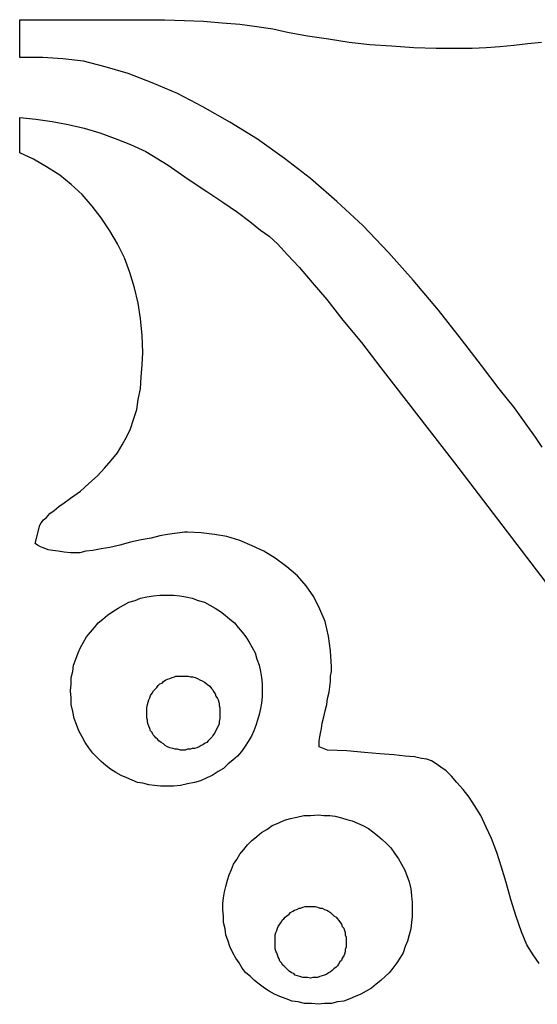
# Model space of a CAD drawing. Extents: x 0.3 to 25.6, y -0.6 to 1.9.
# Tile 16 of 20: x 20.7 to 22, y -0.6 to 1.9. Entities that reach past the tile are written whole.
import ezdxf

# ---------------------------------------------------------------- set-up
doc = ezdxf.new("R2010")
doc.units = 0

msp = doc.modelspace()

# ---------------------------------------------------------------- linework, layer by layer
at = {"color": 0}
for p, q in [((20.66016, 1.765625, 0.5), (20.66016, 1.861328, 0.5)), ((20.66016, 1.861328, 0.5), (20.97461, 1.861328, 0.5)), ((20.97461, 1.861328, 0.5), (21.02734, 1.861328, 0.5)), ((21.02734, 1.861328, 0.5), (21.07813, 1.859375, 0.5)), ((21.07813, 1.859375, 0.5), (21.12695, 1.857422, 0.5)), ((21.12695, 1.857422, 0.5), (21.17383, 1.853516, 0.5)), ((21.17383, 1.853516, 0.5), (21.21875, 1.849609, 0.5)), ((21.21875, 1.849609, 0.5), (21.26172, 1.84375, 0.5)), ((21.26172, 1.84375, 0.5), (21.30273, 1.837891, 0.5)), ((21.30273, 1.837891, 0.5), (21.33984, 1.830078, 0.5)), ((21.33984, 1.830078, 0.5), (21.39063, 1.820313, 0.5)), ((21.39063, 1.820313, 0.5), (21.44336, 1.8125, 0.5)), ((21.44336, 1.8125, 0.5), (21.49609, 1.804688, 0.5)), ((21.49609, 1.804688, 0.5), (21.54883, 1.798828, 0.5)), ((21.54883, 1.798828, 0.5), (21.60352, 1.794922, 0.5)), ((21.91406, 1.796875, 0.5), (21.94922, 1.800781, 0.5)), ((21.94922, 1.800781, 0.5), (21.98438, 1.804688, 0.5)), ((21.60352, 1.794922, 0.5), (21.66016, 1.791016, 0.5)), ((21.66016, 1.791016, 0.5), (21.7168, 1.789063, 0.5)), ((21.7168, 1.789063, 0.5), (21.77344, 1.789063, 0.5)), ((21.77344, 1.789063, 0.5), (21.80859, 1.789063, 0.5)), ((21.80859, 1.789063, 0.5), (21.84375, 1.791016, 0.5)), ((21.84375, 1.791016, 0.5), (21.87891, 1.792969, 0.5)), ((21.87891, 1.792969, 0.5), (21.91406, 1.796875, 0.5)), ((20.71875, 1.765625, 0.5), (20.66016, 1.765625, 0.5)), ((20.76953, 1.761719, 0.5), (20.71875, 1.765625, 0.5)), ((20.82227, 1.755859, 0.5), (20.76953, 1.761719, 0.5)), ((20.87695, 1.742188, 0.5), (20.82227, 1.755859, 0.5)), ((20.93555, 1.724609, 0.5), (20.87695, 1.742188, 0.5)), ((20.99609, 1.701172, 0.5), (20.93555, 1.724609, 0.5)), ((21.06055, 1.673828, 0.5), (20.99609, 1.701172, 0.5)), ((21.125, 1.640625, 0.5), (21.06055, 1.673828, 0.5)), ((21.19336, 1.601563, 0.5), (21.125, 1.640625, 0.5)), ((20.66016, 1.523438, 0.5), (20.66016, 1.613281, 0.5)), ((20.66016, 1.613281, 0.5), (20.70117, 1.609375, 0.5)), ((20.70117, 1.609375, 0.5), (20.74219, 1.603516, 0.5)), ((20.74219, 1.603516, 0.5), (20.7832, 1.595703, 0.5)), ((21.26367, 1.558594, 0.5), (21.19336, 1.601563, 0.5)), ((20.7832, 1.595703, 0.5), (20.82422, 1.585938, 0.5)), ((20.82422, 1.585938, 0.5), (20.86328, 1.574219, 0.5)), ((20.86328, 1.574219, 0.5), (20.90234, 1.560547, 0.5)), ((20.90234, 1.560547, 0.5), (20.94141, 1.544922, 0.5)), ((21.33203, 1.509766, 0.5), (21.26367, 1.558594, 0.5)), ((20.69531, 1.507813, 0.5), (20.66016, 1.523438, 0.5)), ((20.94141, 1.544922, 0.5), (20.98047, 1.527344, 0.5)), ((20.98047, 1.527344, 0.5), (21.03711, 1.492188, 0.5)), ((20.72852, 1.488281, 0.5), (20.69531, 1.507813, 0.5)), ((21.39844, 1.458984, 0.5), (21.33203, 1.509766, 0.5)), ((20.76172, 1.466797, 0.5), (20.72852, 1.488281, 0.5)), ((21.03711, 1.492188, 0.5), (21.08789, 1.457031, 0.5)), ((20.79102, 1.443359, 0.5), (20.76172, 1.466797, 0.5)), ((21.08789, 1.457031, 0.5), (21.13477, 1.425781, 0.5)), ((21.46484, 1.400391, 0.5), (21.39844, 1.458984, 0.5)), ((20.81836, 1.417969, 0.5), (20.79102, 1.443359, 0.5)), ((21.13477, 1.425781, 0.5), (21.17578, 1.398438, 0.5)), ((20.84375, 1.388672, 0.5), (20.81836, 1.417969, 0.5)), ((21.17578, 1.398438, 0.5), (21.21289, 1.373047, 0.5)), ((21.53125, 1.339844, 0.5), (21.46484, 1.400391, 0.5)), ((20.86719, 1.359375, 0.5), (20.84375, 1.388672, 0.5)), ((21.21289, 1.373047, 0.5), (21.24414, 1.349609, 0.5)), ((20.88867, 1.326172, 0.5), (20.86719, 1.359375, 0.5)), ((21.24414, 1.349609, 0.5), (21.27148, 1.328125, 0.5)), ((20.9082, 1.292969, 0.5), (20.88867, 1.326172, 0.5)), ((21.27148, 1.328125, 0.5), (21.29297, 1.3125, 0.5)), ((21.5957, 1.271484, 0.5), (21.53125, 1.339844, 0.5)), ((21.29297, 1.3125, 0.5), (21.31445, 1.292969, 0.5)), ((20.92578, 1.257813, 0.5), (20.9082, 1.292969, 0.5)), ((21.31445, 1.292969, 0.5), (21.33984, 1.265625, 0.5)), ((20.93945, 1.220703, 0.5), (20.92578, 1.257813, 0.5)), ((21.33984, 1.265625, 0.5), (21.36914, 1.234375, 0.5)), ((21.6582, 1.201172, 0.5), (21.5957, 1.271484, 0.5)), ((21.36914, 1.234375, 0.5), (21.40234, 1.195313, 0.5)), ((20.95117, 1.181641, 0.5), (20.93945, 1.220703, 0.5)), ((21.72266, 1.125, 0.5), (21.6582, 1.201172, 0.5)), ((20.96094, 1.142578, 0.5), (20.95117, 1.181641, 0.5)), ((21.40234, 1.195313, 0.5), (21.43945, 1.152344, 0.5)), ((21.43945, 1.152344, 0.5), (21.48047, 1.099609, 0.5)), ((20.9668, 1.103516, 0.5), (20.96094, 1.142578, 0.5)), ((21.78125, 1.050781, 0.5), (21.72266, 1.125, 0.5)), ((20.9707, 1.060547, 0.5), (20.9668, 1.103516, 0.5)), ((21.48047, 1.099609, 0.5), (21.52734, 1.042969, 0.5)), ((20.97266, 1.017578, 0.5), (20.9707, 1.060547, 0.5)), ((21.83203, 0.984375, 0.5), (21.78125, 1.050781, 0.5)), ((21.52734, 1.042969, 0.5), (21.57617, 0.978516, 0.5)), ((20.9707, 0.986328, 0.5), (20.97266, 1.017578, 0.5)), ((20.96875, 0.955078, 0.5), (20.9707, 0.986328, 0.5)), ((21.57617, 0.978516, 0.5), (21.76367, 0.738281, 0.5)), ((21.87695, 0.925781, 0.5), (21.83203, 0.984375, 0.5)), ((20.9668, 0.925781, 0.5), (20.96875, 0.955078, 0.5)), ((20.96094, 0.898438, 0.5), (20.9668, 0.925781, 0.5)), ((21.91602, 0.876953, 0.5), (21.87695, 0.925781, 0.5)), ((20.95703, 0.873047, 0.5), (20.96094, 0.898438, 0.5)), ((21.94531, 0.835938, 0.5), (21.91602, 0.876953, 0.5)), ((20.94922, 0.847656, 0.5), (20.95703, 0.873047, 0.5)), ((20.93164, 0.804688, 0.5), (20.94141, 0.824219, 0.5)), ((20.94141, 0.824219, 0.5), (20.94922, 0.847656, 0.5)), ((21.96875, 0.802734, 0.5), (21.94531, 0.835938, 0.5)), ((20.91992, 0.783203, 0.5), (20.93164, 0.804688, 0.5)), ((21.98633, 0.777344, 0.5), (21.96875, 0.802734, 0.5)), ((20.9082, 0.763672, 0.5), (20.91992, 0.783203, 0.5)), ((20.89258, 0.744141, 0.5), (20.9082, 0.763672, 0.5)), ((20.85742, 0.705078, 0.5), (20.875, 0.724609, 0.5)), ((20.875, 0.724609, 0.5), (20.89258, 0.744141, 0.5)), ((21.76367, 0.738281, 0.5), (22.08789, 0.3125, 0.5)), ((20.83594, 0.685547, 0.5), (20.85742, 0.705078, 0.5)), ((20.81445, 0.666016, 0.5), (20.83594, 0.685547, 0.5)), ((20.78906, 0.648438, 0.5), (20.81445, 0.666016, 0.5)), ((20.74805, 0.617188, 0.5), (20.75977, 0.626953, 0.5)), ((20.75977, 0.626953, 0.5), (20.77344, 0.636719, 0.5)), ((20.77344, 0.636719, 0.5), (20.78906, 0.648438, 0.5)), ((20.7207, 0.59375, 0.5), (20.72852, 0.599609, 0.5)), ((20.72852, 0.599609, 0.5), (20.73633, 0.609375, 0.5)), ((20.73633, 0.609375, 0.5), (20.74805, 0.617188, 0.5)), ((20.69922, 0.533203, 0.5), (20.71094, 0.580078, 0.5)), ((20.71094, 0.580078, 0.5), (20.71484, 0.585938, 0.5)), ((20.71484, 0.585938, 0.5), (20.7207, 0.59375, 0.5)), ((21.01563, 0.552734, 0.5), (20.99414, 0.546875, 0.5)), ((21.03516, 0.556641, 0.5), (21.01563, 0.552734, 0.5)), ((21.05273, 0.558594, 0.5), (21.03516, 0.556641, 0.5)), ((21.06641, 0.560547, 0.5), (21.05273, 0.558594, 0.5)), ((21.07813, 0.5625, 0.5), (21.06641, 0.560547, 0.5)), ((21.08594, 0.5625, 0.5), (21.07813, 0.5625, 0.5)), ((21.12109, 0.560547, 0.5), (21.08594, 0.5625, 0.5)), ((21.1543, 0.556641, 0.5), (21.12109, 0.560547, 0.5)), ((21.18555, 0.550781, 0.5), (21.1543, 0.556641, 0.5)), ((21.21875, 0.541016, 0.5), (21.18555, 0.550781, 0.5)), ((20.70508, 0.529297, 0.5), (20.69922, 0.533203, 0.5)), ((20.71289, 0.525391, 0.5), (20.70508, 0.529297, 0.5)), ((20.72266, 0.521484, 0.5), (20.71289, 0.525391, 0.5)), ((20.91406, 0.529297, 0.5), (20.88867, 0.523438, 0.5)), ((20.94141, 0.537109, 0.5), (20.91406, 0.529297, 0.5)), ((20.96875, 0.542969, 0.5), (20.94141, 0.537109, 0.5)), ((20.99414, 0.546875, 0.5), (20.96875, 0.542969, 0.5)), ((21.25, 0.527344, 0.5), (21.21875, 0.541016, 0.5)), ((21.2793, 0.513672, 0.5), (21.25, 0.527344, 0.5)), ((20.73242, 0.517578, 0.5), (20.72266, 0.521484, 0.5)), ((20.74414, 0.515625, 0.5), (20.73242, 0.517578, 0.5)), ((20.75781, 0.513672, 0.5), (20.74414, 0.515625, 0.5)), ((20.77344, 0.511719, 0.5), (20.75781, 0.513672, 0.5)), ((20.78906, 0.509766, 0.5), (20.77344, 0.511719, 0.5)), ((20.80078, 0.509766, 0.5), (20.78906, 0.509766, 0.5)), ((20.8125, 0.509766, 0.5), (20.80078, 0.509766, 0.5)), ((20.82813, 0.513672, 0.5), (20.8125, 0.509766, 0.5)), ((20.8457, 0.515625, 0.5), (20.82813, 0.513672, 0.5)), ((20.86719, 0.519531, 0.5), (20.8457, 0.515625, 0.5)), ((20.88867, 0.523438, 0.5), (20.86719, 0.519531, 0.5)), ((21.30859, 0.496094, 0.5), (21.2793, 0.513672, 0.5)), ((21.33789, 0.474609, 0.5), (21.30859, 0.496094, 0.5)), ((21.36523, 0.451172, 0.5), (21.33789, 0.474609, 0.5)), ((21.38672, 0.425781, 0.5), (21.36523, 0.451172, 0.5)), ((21.40625, 0.398438, 0.5), (21.38672, 0.425781, 0.5)), ((20.98242, 0.398438, 0.5), (21, 0.400391, 0.5)), ((21, 0.400391, 0.5), (21.01563, 0.402344, 0.5)), ((21.01563, 0.402344, 0.5), (21.0332, 0.402344, 0.5)), ((21.0332, 0.402344, 0.5), (21.05078, 0.402344, 0.5)), ((21.05078, 0.402344, 0.5), (21.06641, 0.400391, 0.5)), ((21.06641, 0.400391, 0.5), (21.08203, 0.398438, 0.5)), ((20.91016, 0.369141, 0.5), (20.92383, 0.376953, 0.5)), ((20.92383, 0.376953, 0.5), (20.9375, 0.384766, 0.5)), ((20.9375, 0.384766, 0.5), (20.95313, 0.388672, 0.5)), ((20.95313, 0.388672, 0.5), (20.9668, 0.394531, 0.5)), ((20.9668, 0.394531, 0.5), (20.98242, 0.398438, 0.5)), ((21.08203, 0.398438, 0.5), (21.09766, 0.394531, 0.5)), ((21.09766, 0.394531, 0.5), (21.11328, 0.388672, 0.5)), ((21.11328, 0.388672, 0.5), (21.12891, 0.384766, 0.5)), ((21.12891, 0.384766, 0.5), (21.14258, 0.376953, 0.5)), ((21.14258, 0.376953, 0.5), (21.15625, 0.369141, 0.5)), ((21.42188, 0.367188, 0.5), (21.40625, 0.398438, 0.5)), ((20.87109, 0.341797, 0.5), (20.88281, 0.351563, 0.5)), ((20.88281, 0.351563, 0.5), (20.89648, 0.361328, 0.5)), ((20.89648, 0.361328, 0.5), (20.91016, 0.369141, 0.5)), ((21.15625, 0.369141, 0.5), (21.16992, 0.361328, 0.5)), ((21.16992, 0.361328, 0.5), (21.18164, 0.351563, 0.5)), ((21.18164, 0.351563, 0.5), (21.19336, 0.341797, 0.5)), ((21.43555, 0.335938, 0.5), (21.42188, 0.367188, 0.5)), ((20.84961, 0.320313, 0.5), (20.85938, 0.332031, 0.5)), ((20.85938, 0.332031, 0.5), (20.87109, 0.341797, 0.5)), ((21.19336, 0.341797, 0.5), (21.20508, 0.332031, 0.5)), ((21.20508, 0.332031, 0.5), (21.21484, 0.320313, 0.5)), ((21.44336, 0.298828, 0.5), (21.43555, 0.335938, 0.5)), ((20.83008, 0.296875, 0.5), (20.83984, 0.308594, 0.5)), ((20.83984, 0.308594, 0.5), (20.84961, 0.320313, 0.5)), ((21.21484, 0.320313, 0.5), (21.22461, 0.308594, 0.5)), ((21.22461, 0.308594, 0.5), (21.23438, 0.296875, 0.5)), ((20.81445, 0.269531, 0.5), (20.82227, 0.283203, 0.5)), ((20.82227, 0.283203, 0.5), (20.83008, 0.296875, 0.5)), ((21.23438, 0.296875, 0.5), (21.24219, 0.283203, 0.5)), ((21.24219, 0.283203, 0.5), (21.25, 0.269531, 0.5)), ((21.44922, 0.261719, 0.5), (21.44336, 0.298828, 0.5)), ((20.80273, 0.240234, 0.5), (20.80859, 0.255859, 0.5)), ((20.80859, 0.255859, 0.5), (20.81445, 0.269531, 0.5)), ((21.25, 0.269531, 0.5), (21.25781, 0.255859, 0.5)), ((21.25781, 0.255859, 0.5), (21.26172, 0.240234, 0.5)), ((21.45117, 0.220703, 0.5), (21.44922, 0.261719, 0.5)), ((20.79688, 0.224609, 0.5), (20.80273, 0.240234, 0.5)), ((21.26172, 0.240234, 0.5), (21.26758, 0.224609, 0.5)), ((20.79102, 0.193359, 0.5), (20.79492, 0.208984, 0.5)), ((20.79492, 0.208984, 0.5), (20.79688, 0.224609, 0.5)), ((21.26758, 0.224609, 0.5), (21.27148, 0.208984, 0.5)), ((21.27148, 0.208984, 0.5), (21.27344, 0.193359, 0.5)), ((21.44922, 0.197266, 0.5), (21.45117, 0.208984, 0.5)), ((21.45117, 0.208984, 0.5), (21.45117, 0.220703, 0.5)), ((20.78906, 0.160156, 0.5), (20.79102, 0.177734, 0.5)), ((20.79102, 0.177734, 0.5), (20.79102, 0.193359, 0.5)), ((21.01172, 0.173828, 0.5), (21.01563, 0.177734, 0.5)), ((21.01563, 0.177734, 0.5), (21.02148, 0.179688, 0.5)), ((21.02148, 0.179688, 0.5), (21.02539, 0.183594, 0.5)), ((21.02539, 0.183594, 0.5), (21.03125, 0.1875, 0.5)), ((21.03125, 0.1875, 0.5), (21.03516, 0.189453, 0.5)), ((21.03516, 0.189453, 0.5), (21.04102, 0.191406, 0.5)), ((21.04102, 0.191406, 0.5), (21.04688, 0.193359, 0.5)), ((21.04688, 0.193359, 0.5), (21.05273, 0.195313, 0.5)), ((21.05273, 0.195313, 0.5), (21.05664, 0.197266, 0.5)), ((21.05664, 0.197266, 0.5), (21.0625, 0.197266, 0.5)), ((21.0625, 0.197266, 0.5), (21.06836, 0.197266, 0.5)), ((21.06836, 0.197266, 0.5), (21.07422, 0.197266, 0.5)), ((21.07422, 0.197266, 0.5), (21.08203, 0.197266, 0.5)), ((21.08203, 0.197266, 0.5), (21.08789, 0.197266, 0.5)), ((21.08789, 0.197266, 0.5), (21.09375, 0.195313, 0.5)), ((21.09375, 0.195313, 0.5), (21.09961, 0.195313, 0.5)), ((21.09961, 0.195313, 0.5), (21.10547, 0.193359, 0.5)), ((21.10547, 0.193359, 0.5), (21.11133, 0.191406, 0.5)), ((21.11133, 0.191406, 0.5), (21.11719, 0.1875, 0.5)), ((21.11719, 0.1875, 0.5), (21.12305, 0.185547, 0.5)), ((21.12305, 0.185547, 0.5), (21.12891, 0.181641, 0.5)), ((21.12891, 0.181641, 0.5), (21.13281, 0.179688, 0.5)), ((21.13281, 0.179688, 0.5), (21.13672, 0.175781, 0.5)), ((21.13672, 0.175781, 0.5), (21.14258, 0.171875, 0.5)), ((21.27344, 0.193359, 0.5), (21.27539, 0.177734, 0.5)), ((21.27539, 0.177734, 0.5), (21.27539, 0.160156, 0.5)), ((21.44727, 0.169922, 0.5), (21.44922, 0.183594, 0.5)), ((21.44922, 0.183594, 0.5), (21.44922, 0.197266, 0.5)), ((20.79102, 0.142578, 0.5), (20.78906, 0.160156, 0.5)), ((20.99219, 0.148438, 0.5), (20.99609, 0.154297, 0.5)), ((20.99609, 0.154297, 0.5), (21, 0.160156, 0.5)), ((21, 0.160156, 0.5), (21.00391, 0.164063, 0.5)), ((21.00391, 0.164063, 0.5), (21.00781, 0.167969, 0.5)), ((21.00781, 0.167969, 0.5), (21.01172, 0.173828, 0.5)), ((21.14258, 0.171875, 0.5), (21.14648, 0.166016, 0.5)), ((21.14648, 0.166016, 0.5), (21.15039, 0.162109, 0.5)), ((21.15039, 0.162109, 0.5), (21.15234, 0.158203, 0.5)), ((21.15234, 0.158203, 0.5), (21.15625, 0.152344, 0.5)), ((21.15625, 0.152344, 0.5), (21.1582, 0.146484, 0.5)), ((21.27539, 0.160156, 0.5), (21.27539, 0.144531, 0.5)), ((21.44141, 0.140625, 0.5), (21.44531, 0.15625, 0.5)), ((21.44531, 0.15625, 0.5), (21.44727, 0.169922, 0.5)), ((20.79102, 0.125, 0.5), (20.79102, 0.142578, 0.5)), ((20.79492, 0.107422, 0.5), (20.79102, 0.125, 0.5)), ((20.98242, 0.117188, 0.5), (20.98438, 0.125, 0.5)), ((20.98438, 0.125, 0.5), (20.98633, 0.130859, 0.5)), ((20.98633, 0.130859, 0.5), (20.98828, 0.136719, 0.5)), ((20.98828, 0.136719, 0.5), (20.99023, 0.142578, 0.5)), ((20.99023, 0.142578, 0.5), (20.99219, 0.148438, 0.5)), ((21.1582, 0.146484, 0.5), (21.16211, 0.140625, 0.5)), ((21.16211, 0.140625, 0.5), (21.16406, 0.136719, 0.5)), ((21.16406, 0.136719, 0.5), (21.16602, 0.128906, 0.5)), ((21.16602, 0.128906, 0.5), (21.16602, 0.123047, 0.5)), ((21.27344, 0.128906, 0.5), (21.27148, 0.115234, 0.5)), ((21.27539, 0.144531, 0.5), (21.27344, 0.128906, 0.5)), ((21.43555, 0.109375, 0.5), (21.43945, 0.125, 0.5)), ((21.43945, 0.125, 0.5), (21.44141, 0.140625, 0.5)), ((20.79883, 0.089844, 0.5), (20.79492, 0.107422, 0.5)), ((20.98242, 0.111328, 0.5), (20.98242, 0.117188, 0.5)), ((20.98242, 0.103516, 0.5), (20.98242, 0.111328, 0.5)), ((20.98242, 0.097656, 0.5), (20.98242, 0.103516, 0.5)), ((21.16602, 0.123047, 0.5), (21.16797, 0.117188, 0.5)), ((21.16797, 0.117188, 0.5), (21.16797, 0.111328, 0.5)), ((21.16797, 0.111328, 0.5), (21.16797, 0.103516, 0.5)), ((21.16797, 0.103516, 0.5), (21.16797, 0.097656, 0.5)), ((21.27148, 0.115234, 0.5), (21.26758, 0.099609, 0.5)), ((21.43164, 0.09375, 0.5), (21.43555, 0.109375, 0.5)), ((20.80469, 0.074219, 0.5), (20.79883, 0.089844, 0.5)), ((20.98242, 0.091797, 0.5), (20.98242, 0.097656, 0.5)), ((20.98438, 0.085938, 0.5), (20.98242, 0.091797, 0.5)), ((20.98438, 0.080078, 0.5), (20.98438, 0.085938, 0.5)), ((20.98633, 0.074219, 0.5), (20.98438, 0.080078, 0.5)), ((21.16602, 0.076172, 0.5), (21.16406, 0.070313, 0.5)), ((21.16797, 0.089844, 0.5), (21.16602, 0.082031, 0.5)), ((21.16602, 0.082031, 0.5), (21.16602, 0.076172, 0.5)), ((21.16797, 0.097656, 0.5), (21.16797, 0.089844, 0.5)), ((21.26367, 0.085938, 0.5), (21.25977, 0.072266, 0.5)), ((21.26758, 0.099609, 0.5), (21.26367, 0.085938, 0.5)), ((21.42578, 0.064453, 0.5), (21.42773, 0.078125, 0.5)), ((21.42773, 0.078125, 0.5), (21.43164, 0.09375, 0.5)), ((20.81055, 0.058594, 0.5), (20.80469, 0.074219, 0.5)), ((20.81836, 0.042969, 0.5), (20.81055, 0.058594, 0.5)), ((20.98828, 0.070313, 0.5), (20.98633, 0.074219, 0.5)), ((20.99023, 0.064453, 0.5), (20.98828, 0.070313, 0.5)), ((20.99219, 0.058594, 0.5), (20.99023, 0.064453, 0.5)), ((20.99609, 0.054688, 0.5), (20.99219, 0.058594, 0.5)), ((20.99805, 0.048828, 0.5), (20.99609, 0.054688, 0.5)), ((21.1543, 0.052734, 0.5), (21.15039, 0.046875, 0.5)), ((21.1582, 0.058594, 0.5), (21.1543, 0.052734, 0.5)), ((21.16016, 0.064453, 0.5), (21.1582, 0.058594, 0.5)), ((21.16406, 0.070313, 0.5), (21.16016, 0.064453, 0.5)), ((21.25391, 0.058594, 0.5), (21.24805, 0.044922, 0.5)), ((21.25977, 0.072266, 0.5), (21.25391, 0.058594, 0.5)), ((21.42188, 0.042969, 0.5), (21.42383, 0.052734, 0.5)), ((21.42383, 0.052734, 0.5), (21.42578, 0.064453, 0.5)), ((20.82617, 0.029297, 0.5), (20.81836, 0.042969, 0.5)), ((20.83594, 0.015625, 0.5), (20.82617, 0.029297, 0.5)), ((21.00195, 0.044922, 0.5), (20.99805, 0.048828, 0.5)), ((21.00586, 0.041016, 0.5), (21.00195, 0.044922, 0.5)), ((21.00977, 0.037109, 0.5), (21.00586, 0.041016, 0.5)), ((21.01367, 0.033203, 0.5), (21.00977, 0.037109, 0.5)), ((21.01953, 0.029297, 0.5), (21.01367, 0.033203, 0.5)), ((21.02539, 0.025391, 0.5), (21.01953, 0.029297, 0.5)), ((21.0293, 0.021484, 0.5), (21.02539, 0.025391, 0.5)), ((21.13086, 0.027344, 0.5), (21.125, 0.023438, 0.5)), ((21.13477, 0.029297, 0.5), (21.13086, 0.027344, 0.5)), ((21.13867, 0.033203, 0.5), (21.13477, 0.029297, 0.5)), ((21.14453, 0.039063, 0.5), (21.13867, 0.033203, 0.5)), ((21.14844, 0.042969, 0.5), (21.14453, 0.039063, 0.5)), ((21.15039, 0.046875, 0.5), (21.14844, 0.042969, 0.5)), ((21.24023, 0.03125, 0.5), (21.23242, 0.019531, 0.5)), ((21.24805, 0.044922, 0.5), (21.24023, 0.03125, 0.5)), ((21.41992, 0.033203, 0.5), (21.42188, 0.042969, 0.5)), ((21.41992, 0.025391, 0.5), (21.41992, 0.033203, 0.5)), ((21.41992, 0.017578, 0.5), (21.41992, 0.025391, 0.5)), ((20.8457, 0.001953, 0.5), (20.83594, 0.015625, 0.5)), ((20.85742, -0.009766, 0.5), (20.8457, 0.001953, 0.5)), ((21.03516, 0.017578, 0.5), (21.0293, 0.021484, 0.5)), ((21.04102, 0.015625, 0.5), (21.03516, 0.017578, 0.5)), ((21.04883, 0.013672, 0.5), (21.04102, 0.015625, 0.5)), ((21.05469, 0.011719, 0.5), (21.04883, 0.013672, 0.5)), ((21.06055, 0.011719, 0.5), (21.05469, 0.011719, 0.5)), ((21.06836, 0.009766, 0.5), (21.06055, 0.011719, 0.5)), ((21.07422, 0.009766, 0.5), (21.06836, 0.009766, 0.5)), ((21.08008, 0.009766, 0.5), (21.07422, 0.009766, 0.5)), ((21.08594, 0.011719, 0.5), (21.08008, 0.009766, 0.5)), ((21.09375, 0.011719, 0.5), (21.08594, 0.011719, 0.5)), ((21.09766, 0.013672, 0.5), (21.09375, 0.011719, 0.5)), ((21.10352, 0.013672, 0.5), (21.09766, 0.013672, 0.5)), ((21.10938, 0.015625, 0.5), (21.10352, 0.013672, 0.5)), ((21.11523, 0.017578, 0.5), (21.10938, 0.015625, 0.5)), ((21.12109, 0.021484, 0.5), (21.11523, 0.017578, 0.5)), ((21.125, 0.023438, 0.5), (21.12109, 0.021484, 0.5)), ((21.22266, 0.005859, 0.5), (21.21289, -0.005859, 0.5)), ((21.23242, 0.019531, 0.5), (21.22266, 0.005859, 0.5)), ((21.44141, 0.009766, 0.5), (21.41992, 0.017578, 0.5)), ((21.49023, 0.007813, 0.5), (21.44141, 0.009766, 0.5)), ((21.53516, 0.003906, 0.5), (21.49023, 0.007813, 0.5)), ((21.57422, 0, 0.5), (21.53516, 0.003906, 0.5)), ((21.60938, -0.001953, 0.5), (21.57422, 0, 0.5)), ((20.86719, -0.019531, 0.5), (20.85742, -0.009766, 0.5)), ((20.87891, -0.029297, 0.5), (20.86719, -0.019531, 0.5)), ((21.20117, -0.015625, 0.5), (21.18945, -0.025391, 0.5)), ((21.21289, -0.005859, 0.5), (21.20117, -0.015625, 0.5)), ((21.63867, -0.005859, 0.5), (21.60938, -0.001953, 0.5)), ((21.66211, -0.007813, 0.5), (21.63867, -0.005859, 0.5)), ((21.67969, -0.011719, 0.5), (21.66211, -0.007813, 0.5)), ((21.69336, -0.013672, 0.5), (21.67969, -0.011719, 0.5)), ((21.70508, -0.017578, 0.5), (21.69336, -0.013672, 0.5)), ((21.7168, -0.025391, 0.5), (21.70508, -0.017578, 0.5)), ((20.89063, -0.039063, 0.5), (20.87891, -0.029297, 0.5)), ((20.9043, -0.046875, 0.5), (20.89063, -0.039063, 0.5)), ((20.91797, -0.054688, 0.5), (20.9043, -0.046875, 0.5)), ((21.16406, -0.044922, 0.5), (21.14844, -0.054688, 0.5)), ((21.17773, -0.037109, 0.5), (21.16406, -0.044922, 0.5)), ((21.18945, -0.025391, 0.5), (21.17773, -0.037109, 0.5)), ((21.72852, -0.033203, 0.5), (21.7168, -0.025391, 0.5)), ((21.74219, -0.042969, 0.5), (21.72852, -0.033203, 0.5)), ((21.75586, -0.056641, 0.5), (21.74219, -0.042969, 0.5)), ((20.93164, -0.060547, 0.5), (20.91797, -0.054688, 0.5)), ((20.94531, -0.066406, 0.5), (20.93164, -0.060547, 0.5)), ((20.95898, -0.072266, 0.5), (20.94531, -0.066406, 0.5)), ((20.97266, -0.074219, 0.5), (20.95898, -0.072266, 0.5)), ((20.98828, -0.078125, 0.5), (20.97266, -0.074219, 0.5)), ((21.10352, -0.072266, 0.5), (21.08594, -0.076172, 0.5)), ((21.11914, -0.068359, 0.5), (21.10352, -0.072266, 0.5)), ((21.13477, -0.060547, 0.5), (21.11914, -0.068359, 0.5)), ((21.14844, -0.054688, 0.5), (21.13477, -0.060547, 0.5)), ((21.76953, -0.072266, 0.5), (21.75586, -0.056641, 0.5)), ((21.78516, -0.089844, 0.5), (21.76953, -0.072266, 0.5)), ((21.00195, -0.080078, 0.5), (20.98828, -0.078125, 0.5)), ((21.01758, -0.082031, 0.5), (21.00195, -0.080078, 0.5)), ((21.0332, -0.082031, 0.5), (21.01758, -0.082031, 0.5)), ((21.05078, -0.082031, 0.5), (21.0332, -0.082031, 0.5)), ((21.06836, -0.080078, 0.5), (21.05078, -0.082031, 0.5)), ((21.08594, -0.076172, 0.5), (21.06836, -0.080078, 0.5)), ((21.80078, -0.109375, 0.5), (21.78516, -0.089844, 0.5)), ((21.81445, -0.130859, 0.5), (21.80078, -0.109375, 0.5)), ((21.83008, -0.15625, 0.5), (21.81445, -0.130859, 0.5)), ((21.31641, -0.175781, 0.5), (21.33203, -0.167969, 0.5)), ((21.33203, -0.167969, 0.5), (21.34766, -0.164063, 0.5)), ((21.34766, -0.164063, 0.5), (21.36328, -0.160156, 0.5)), ((21.36328, -0.160156, 0.5), (21.38086, -0.15625, 0.5)), ((21.38086, -0.15625, 0.5), (21.39844, -0.15625, 0.5)), ((21.39844, -0.15625, 0.5), (21.41797, -0.154297, 0.5)), ((21.41797, -0.154297, 0.5), (21.43164, -0.15625, 0.5)), ((21.43164, -0.15625, 0.5), (21.44727, -0.15625, 0.5)), ((21.44727, -0.15625, 0.5), (21.46094, -0.158203, 0.5)), ((21.46094, -0.158203, 0.5), (21.47656, -0.162109, 0.5)), ((21.47656, -0.162109, 0.5), (21.49023, -0.166016, 0.5)), ((21.49023, -0.166016, 0.5), (21.50391, -0.169922, 0.5)), ((21.50391, -0.169922, 0.5), (21.51758, -0.175781, 0.5)), ((21.84375, -0.185547, 0.5), (21.83008, -0.15625, 0.5)), ((21.26172, -0.208984, 0.5), (21.27344, -0.199219, 0.5)), ((21.27344, -0.199219, 0.5), (21.28711, -0.191406, 0.5)), ((21.28711, -0.191406, 0.5), (21.30078, -0.181641, 0.5)), ((21.30078, -0.181641, 0.5), (21.31641, -0.175781, 0.5)), ((21.51758, -0.175781, 0.5), (21.53125, -0.181641, 0.5)), ((21.53125, -0.181641, 0.5), (21.54492, -0.189453, 0.5)), ((21.54492, -0.189453, 0.5), (21.55664, -0.197266, 0.5)), ((21.55664, -0.197266, 0.5), (21.56836, -0.207031, 0.5)), ((21.85742, -0.214844, 0.5), (21.84375, -0.185547, 0.5)), ((21.23828, -0.230469, 0.5), (21.24805, -0.220703, 0.5)), ((21.24805, -0.220703, 0.5), (21.26172, -0.208984, 0.5)), ((21.56836, -0.207031, 0.5), (21.58008, -0.216797, 0.5)), ((21.58008, -0.216797, 0.5), (21.58984, -0.226563, 0.5)), ((21.87109, -0.25, 0.5), (21.85742, -0.214844, 0.5)), ((21.21875, -0.253906, 0.5), (21.22852, -0.242188, 0.5)), ((21.22852, -0.242188, 0.5), (21.23828, -0.230469, 0.5)), ((21.58984, -0.226563, 0.5), (21.60156, -0.238281, 0.5)), ((21.60156, -0.238281, 0.5), (21.61133, -0.251953, 0.5)), ((21.20313, -0.279297, 0.5), (21.21094, -0.267578, 0.5)), ((21.21094, -0.267578, 0.5), (21.21875, -0.253906, 0.5)), ((21.61133, -0.251953, 0.5), (21.62109, -0.265625, 0.5)), ((21.62109, -0.265625, 0.5), (21.62891, -0.279297, 0.5)), ((21.88281, -0.287109, 0.5), (21.87109, -0.25, 0.5)), ((21.19141, -0.306641, 0.5), (21.19727, -0.292969, 0.5)), ((21.19727, -0.292969, 0.5), (21.20313, -0.279297, 0.5)), ((21.62891, -0.279297, 0.5), (21.63672, -0.292969, 0.5)), ((21.63672, -0.292969, 0.5), (21.64258, -0.308594, 0.5)), ((21.89453, -0.326172, 0.5), (21.88281, -0.287109, 0.5)), ((21.18359, -0.335938, 0.5), (21.1875, -0.320313, 0.5)), ((21.1875, -0.320313, 0.5), (21.19141, -0.306641, 0.5)), ((21.64258, -0.308594, 0.5), (21.64844, -0.324219, 0.5)), ((21.64844, -0.324219, 0.5), (21.65234, -0.341797, 0.5)), ((21.17969, -0.349609, 0.5), (21.18359, -0.335938, 0.5)), ((21.65234, -0.341797, 0.5), (21.6543, -0.359375, 0.5)), ((21.90625, -0.369141, 0.5), (21.89453, -0.326172, 0.5)), ((21.17578, -0.378906, 0.5), (21.17773, -0.365234, 0.5)), ((21.17773, -0.365234, 0.5), (21.17969, -0.349609, 0.5)), ((21.6543, -0.359375, 0.5), (21.65625, -0.376953, 0.5)), ((21.91992, -0.412109, 0.5), (21.90625, -0.369141, 0.5)), ((21.17578, -0.394531, 0.5), (21.17578, -0.378906, 0.5)), ((21.17773, -0.412109, 0.5), (21.17578, -0.394531, 0.5)), ((21.34766, -0.402344, 0.5), (21.35352, -0.398438, 0.5)), ((21.35352, -0.398438, 0.5), (21.35742, -0.396484, 0.5)), ((21.35742, -0.396484, 0.5), (21.36328, -0.394531, 0.5)), ((21.36328, -0.394531, 0.5), (21.36914, -0.390625, 0.5)), ((21.36914, -0.390625, 0.5), (21.37305, -0.390625, 0.5)), ((21.37305, -0.390625, 0.5), (21.37891, -0.388672, 0.5)), ((21.37891, -0.388672, 0.5), (21.38477, -0.386719, 0.5)), ((21.38477, -0.386719, 0.5), (21.39063, -0.386719, 0.5)), ((21.39063, -0.386719, 0.5), (21.39844, -0.386719, 0.5)), ((21.39844, -0.386719, 0.5), (21.4043, -0.386719, 0.5)), ((21.4043, -0.386719, 0.5), (21.41016, -0.386719, 0.5)), ((21.41016, -0.386719, 0.5), (21.41602, -0.388672, 0.5)), ((21.41602, -0.388672, 0.5), (21.42188, -0.390625, 0.5)), ((21.42188, -0.390625, 0.5), (21.42773, -0.390625, 0.5)), ((21.42773, -0.390625, 0.5), (21.43359, -0.394531, 0.5)), ((21.43359, -0.394531, 0.5), (21.43945, -0.396484, 0.5)), ((21.43945, -0.396484, 0.5), (21.44336, -0.398438, 0.5)), ((21.44336, -0.398438, 0.5), (21.44922, -0.402344, 0.5)), ((21.65625, -0.376953, 0.5), (21.65625, -0.394531, 0.5)), ((21.65625, -0.394531, 0.5), (21.65625, -0.412109, 0.5)), ((21.17773, -0.427734, 0.5), (21.17773, -0.412109, 0.5)), ((21.32422, -0.425781, 0.5), (21.32617, -0.421875, 0.5)), ((21.32617, -0.421875, 0.5), (21.33008, -0.417969, 0.5)), ((21.33008, -0.417969, 0.5), (21.33398, -0.414063, 0.5)), ((21.33398, -0.414063, 0.5), (21.33789, -0.410156, 0.5)), ((21.33789, -0.410156, 0.5), (21.34375, -0.40625, 0.5)), ((21.34375, -0.40625, 0.5), (21.34766, -0.402344, 0.5)), ((21.44922, -0.402344, 0.5), (21.45313, -0.40625, 0.5)), ((21.45313, -0.40625, 0.5), (21.45703, -0.410156, 0.5)), ((21.45703, -0.410156, 0.5), (21.46289, -0.414063, 0.5)), ((21.46289, -0.414063, 0.5), (21.4668, -0.417969, 0.5)), ((21.4668, -0.417969, 0.5), (21.46875, -0.421875, 0.5)), ((21.46875, -0.421875, 0.5), (21.47266, -0.425781, 0.5)), ((21.65625, -0.412109, 0.5), (21.6543, -0.427734, 0.5)), ((21.93359, -0.451172, 0.5), (21.91992, -0.412109, 0.5)), ((21.18164, -0.443359, 0.5), (21.17773, -0.427734, 0.5)), ((21.18359, -0.458984, 0.5), (21.18164, -0.443359, 0.5)), ((21.31055, -0.453125, 0.5), (21.3125, -0.447266, 0.5)), ((21.3125, -0.447266, 0.5), (21.31445, -0.441406, 0.5)), ((21.31445, -0.441406, 0.5), (21.31641, -0.4375, 0.5)), ((21.31641, -0.4375, 0.5), (21.32031, -0.431641, 0.5)), ((21.32031, -0.431641, 0.5), (21.32422, -0.425781, 0.5)), ((21.47266, -0.425781, 0.5), (21.47656, -0.431641, 0.5)), ((21.47656, -0.431641, 0.5), (21.47852, -0.4375, 0.5)), ((21.47852, -0.4375, 0.5), (21.48242, -0.441406, 0.5)), ((21.48242, -0.441406, 0.5), (21.48438, -0.447266, 0.5)), ((21.48438, -0.447266, 0.5), (21.48633, -0.453125, 0.5)), ((21.65234, -0.443359, 0.5), (21.64844, -0.458984, 0.5)), ((21.6543, -0.427734, 0.5), (21.65234, -0.443359, 0.5)), ((21.18945, -0.474609, 0.5), (21.18359, -0.458984, 0.5)), ((21.30859, -0.458984, 0.5), (21.31055, -0.453125, 0.5)), ((21.30859, -0.464844, 0.5), (21.30859, -0.458984, 0.5)), ((21.30859, -0.470703, 0.5), (21.30859, -0.464844, 0.5)), ((21.30859, -0.478516, 0.5), (21.30859, -0.470703, 0.5)), ((21.48633, -0.453125, 0.5), (21.48633, -0.458984, 0.5)), ((21.48633, -0.458984, 0.5), (21.48828, -0.464844, 0.5)), ((21.48828, -0.464844, 0.5), (21.48828, -0.470703, 0.5)), ((21.48828, -0.470703, 0.5), (21.48828, -0.478516, 0.5)), ((21.64844, -0.458984, 0.5), (21.64453, -0.474609, 0.5)), ((21.94727, -0.484375, 0.5), (21.93359, -0.451172, 0.5)), ((21.19336, -0.488281, 0.5), (21.18945, -0.474609, 0.5)), ((21.20117, -0.503906, 0.5), (21.19336, -0.488281, 0.5)), ((21.30859, -0.482422, 0.5), (21.30859, -0.478516, 0.5)), ((21.30859, -0.488281, 0.5), (21.30859, -0.482422, 0.5)), ((21.30859, -0.494141, 0.5), (21.30859, -0.488281, 0.5)), ((21.31055, -0.5, 0.5), (21.30859, -0.494141, 0.5)), ((21.48828, -0.490234, 0.5), (21.48633, -0.496094, 0.5)), ((21.48633, -0.496094, 0.5), (21.48633, -0.501953, 0.5)), ((21.48828, -0.478516, 0.5), (21.48828, -0.484375, 0.5)), ((21.48828, -0.484375, 0.5), (21.48828, -0.490234, 0.5)), ((21.63867, -0.488281, 0.5), (21.63281, -0.503906, 0.5)), ((21.64453, -0.474609, 0.5), (21.63867, -0.488281, 0.5)), ((21.96289, -0.509766, 0.5), (21.94727, -0.484375, 0.5)), ((21.20898, -0.517578, 0.5), (21.20117, -0.503906, 0.5)), ((21.2168, -0.529297, 0.5), (21.20898, -0.517578, 0.5)), ((21.3125, -0.503906, 0.5), (21.31055, -0.5, 0.5)), ((21.31445, -0.509766, 0.5), (21.3125, -0.503906, 0.5)), ((21.31641, -0.515625, 0.5), (21.31445, -0.509766, 0.5)), ((21.31836, -0.519531, 0.5), (21.31641, -0.515625, 0.5)), ((21.32031, -0.525391, 0.5), (21.31836, -0.519531, 0.5)), ((21.47656, -0.523438, 0.5), (21.47266, -0.527344, 0.5)), ((21.47852, -0.517578, 0.5), (21.47656, -0.523438, 0.5)), ((21.48242, -0.511719, 0.5), (21.47852, -0.517578, 0.5)), ((21.48438, -0.507813, 0.5), (21.48242, -0.511719, 0.5)), ((21.48633, -0.501953, 0.5), (21.48438, -0.507813, 0.5)), ((21.625, -0.517578, 0.5), (21.61719, -0.529297, 0.5)), ((21.63281, -0.503906, 0.5), (21.625, -0.517578, 0.5)), ((21.97852, -0.53125, 0.5), (21.96289, -0.509766, 0.5)), ((21.22461, -0.542969, 0.5), (21.2168, -0.529297, 0.5)), ((21.23438, -0.554688, 0.5), (21.22461, -0.542969, 0.5)), ((21.32422, -0.529297, 0.5), (21.32031, -0.525391, 0.5)), ((21.32813, -0.535156, 0.5), (21.32422, -0.529297, 0.5)), ((21.33203, -0.539063, 0.5), (21.32813, -0.535156, 0.5)), ((21.33594, -0.542969, 0.5), (21.33203, -0.539063, 0.5)), ((21.33984, -0.546875, 0.5), (21.33594, -0.542969, 0.5)), ((21.34375, -0.550781, 0.5), (21.33984, -0.546875, 0.5)), ((21.45313, -0.548828, 0.5), (21.44922, -0.552734, 0.5)), ((21.45703, -0.544922, 0.5), (21.45313, -0.548828, 0.5)), ((21.46289, -0.541016, 0.5), (21.45703, -0.544922, 0.5)), ((21.4668, -0.537109, 0.5), (21.46289, -0.541016, 0.5)), ((21.46875, -0.533203, 0.5), (21.4668, -0.537109, 0.5)), ((21.47266, -0.527344, 0.5), (21.46875, -0.533203, 0.5)), ((21.60742, -0.542969, 0.5), (21.59766, -0.554688, 0.5)), ((21.61719, -0.529297, 0.5), (21.60742, -0.542969, 0.5)), ((21.24609, -0.564453, 0.5), (21.23438, -0.554688, 0.5)), ((21.25586, -0.574219, 0.5), (21.24609, -0.564453, 0.5)), ((21.34961, -0.554688, 0.5), (21.34375, -0.550781, 0.5)), ((21.35547, -0.556641, 0.5), (21.34961, -0.554688, 0.5)), ((21.35938, -0.560547, 0.5), (21.35547, -0.556641, 0.5)), ((21.36523, -0.5625, 0.5), (21.35938, -0.560547, 0.5)), ((21.37109, -0.564453, 0.5), (21.36523, -0.5625, 0.5)), ((21.37891, -0.566406, 0.5), (21.37109, -0.564453, 0.5)), ((21.38477, -0.566406, 0.5), (21.37891, -0.566406, 0.5)), ((21.39063, -0.566406, 0.5), (21.38477, -0.566406, 0.5)), ((21.39844, -0.568359, 0.5), (21.39063, -0.566406, 0.5)), ((21.4043, -0.566406, 0.5), (21.39844, -0.568359, 0.5)), ((21.41016, -0.566406, 0.5), (21.4043, -0.566406, 0.5)), ((21.41602, -0.566406, 0.5), (21.41016, -0.566406, 0.5)), ((21.42188, -0.564453, 0.5), (21.41602, -0.566406, 0.5)), ((21.42773, -0.5625, 0.5), (21.42188, -0.564453, 0.5)), ((21.43359, -0.560547, 0.5), (21.42773, -0.5625, 0.5)), ((21.43945, -0.558594, 0.5), (21.43359, -0.560547, 0.5)), ((21.44336, -0.554688, 0.5), (21.43945, -0.558594, 0.5)), ((21.44922, -0.552734, 0.5), (21.44336, -0.554688, 0.5)), ((21.58789, -0.564453, 0.5), (21.57617, -0.574219, 0.5)), ((21.59766, -0.554688, 0.5), (21.58789, -0.564453, 0.5)), ((21.26758, -0.583984, 0.5), (21.25586, -0.574219, 0.5)), ((21.28125, -0.59375, 0.5), (21.26758, -0.583984, 0.5)), ((21.29297, -0.601563, 0.5), (21.28125, -0.59375, 0.5)), ((21.55273, -0.59375, 0.5), (21.53906, -0.601563, 0.5)), ((21.56445, -0.583984, 0.5), (21.55273, -0.59375, 0.5)), ((21.57617, -0.574219, 0.5), (21.56445, -0.583984, 0.5)), ((21.30664, -0.609375, 0.5), (21.29297, -0.601563, 0.5)), ((21.32031, -0.615234, 0.5), (21.30664, -0.609375, 0.5)), ((21.33594, -0.621094, 0.5), (21.32031, -0.615234, 0.5)), ((21.35156, -0.626953, 0.5), (21.33594, -0.621094, 0.5)), ((21.49805, -0.621094, 0.5), (21.48242, -0.626953, 0.5)), ((21.51172, -0.615234, 0.5), (21.49805, -0.621094, 0.5)), ((21.52539, -0.609375, 0.5), (21.51172, -0.615234, 0.5)), ((21.53906, -0.601563, 0.5), (21.52539, -0.609375, 0.5)), ((21.36719, -0.628906, 0.5), (21.35156, -0.626953, 0.5)), ((21.38281, -0.632813, 0.5), (21.36719, -0.628906, 0.5)), ((21.40039, -0.632813, 0.5), (21.38281, -0.632813, 0.5)), ((21.41797, -0.634766, 0.5), (21.40039, -0.632813, 0.5)), ((21.43359, -0.632813, 0.5), (21.41797, -0.634766, 0.5)), ((21.45117, -0.632813, 0.5), (21.43359, -0.632813, 0.5)), ((21.4668, -0.628906, 0.5), (21.45117, -0.632813, 0.5)), ((21.48242, -0.626953, 0.5), (21.4668, -0.628906, 0.5))]:
    msp.add_line(p, q, dxfattribs=at)

doc.saveas('drawing.dxf')
